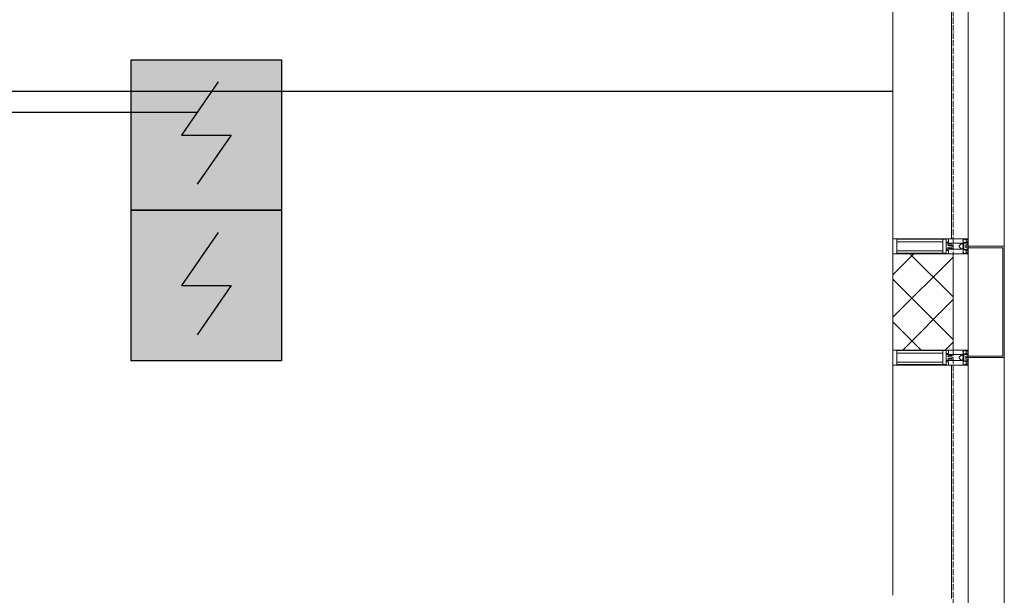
# Model space of a CAD drawing. Header units: millimetres. Extents: x -816133 to 919604, y 87941 to 147341.
# Tile 132 of 201: x -5153 to -1882, y 121299 to 123212. Entities that reach past the tile are written whole.
import ezdxf

# ---------------------------------------------------------------- set-up
doc = ezdxf.new("R2010")
doc.units = ezdxf.units.MM
doc.linetypes.add('Линия сетки', pattern=[25, 20, -2.5, 0, -2.5])
for name, color, linetype, lineweight in [('A-200-M_WALL', 7, 'Continuous', 18), ('A-200-M_WALL_PAT', 7, 'Continuous', 40), ('A-214-M_CURT_WALL', 7, 'Continuous', 18), ('A-215-M_CURT_PANEL', 7, 'Continuous', 18), ('A-280-M_COLUMN', 7, 'Continuous', 18), ('Z-030-M_GRID', 7, 'Continuous', 9), ('Z-060-M_DETAIL', 7, 'Continuous', 18), ('СОУЭ', 1, 'Continuous', 30), ('СС-011-ПОЖ-СИГНАЛИЗАЦИЯ', 1, 'Continuous', 30)]:
    doc.layers.add(name, color=color, linetype=linetype, lineweight=lineweight)
doc.layers.add('EI_HATCH_GALV', color=7, linetype='Continuous')

# ---------------------------------------------------------------- blocks, each defined once
blk = doc.blocks.new('10эт')
at = {"layer": 'A-200-M_WALL', "color": 9}
for p, q in [((358051.7, 121850.7), (353201.3, 121850.7)), ((353201.3, 121850.7), (358051.7, 121850.7)), ((358051.7, 121851.5), (353202.1, 121851.5)), ((353202.1, 121851.5), (358051.7, 121851.5)), ((358051.7, 121850.7), (358051.7, 121851.5))]:
    blk.add_line(p, q, dxfattribs=at)
at = {"layer": 'A-200-M_WALL', "color": 9, "lineweight": 9}
for p, q in [((358051.7, 121311.1), (358051.7, 120991.1)), ((358251.7, 121311.1), (358051.7, 121311.1)), ((358251.7, 120991.1), (358251.7, 121311.1)), ((358051.7, 120991.1), (358251.7, 120991.1))]:
    blk.add_line(p, q, dxfattribs=at)
at = {"layer": 'A-200-M_WALL_PAT', "color": 9, "linetype": 'Continuous', "lineweight": 5}
for p, q in [((358051.7, 121241.4), (358121.3, 121311.1)), ((358251.7, 121167.5), (358108.2, 121311.1)), ((358251.7, 121308.9), (358249.6, 121311.1)), ((358051.7, 121100), (358251.7, 121300)), ((358251.7, 121026.1), (358051.7, 121226.1)), ((358084.2, 120991.1), (358251.7, 121158.6)), ((358145.3, 120991.1), (358051.7, 121084.6)), ((358225.6, 120991.1), (358251.7, 121017.2))]:
    blk.add_line(p, q, dxfattribs=at)
at = {"layer": 'A-214-M_CURT_WALL', "color": 9, "lineweight": 5}
for p, q in [((358051.7, 121361.1), (358051.7, 122576.1)), ((358301.7, 120991.1), (358301.7, 121311.1)), ((358051.7, 120176.1), (358051.7, 120941.1))]:
    blk.add_line(p, q, dxfattribs=at)
at = {"layer": 'A-214-M_CURT_WALL', "color": 9, "lineweight": 5, "extrusion": (0, 0, -1)}
for p, q in [((358301.7, 121361.1), (358051.7, 121361.1)), ((358051.7, 121361.1), (358051.7, 121311.1)), ((358301.7, 121336.1), (358301.7, 121361.1)), ((358051.7, 121311.1), (358301.7, 121311.1)), ((358301.7, 121311.1), (358301.7, 121331.1)), ((358301.7, 120991.1), (358051.7, 120991.1)), ((358051.7, 120991.1), (358051.7, 120941.1)), ((358301.7, 120971.1), (358301.7, 120991.1)), ((358301.7, 120941.1), (358301.7, 120966.1)), ((358051.7, 120941.1), (358301.7, 120941.1))]:
    blk.add_line(p, q, dxfattribs=at)
at = {"layer": 'A-215-M_CURT_PANEL', "color": 9, "lineweight": 5}
for p, q in [((358246.7, 122576.1), (358246.7, 121361.1)), ((358301.7, 121361.1), (358301.7, 122576.1)), ((358246.7, 121361.1), (358301.7, 121361.1)), ((358246.7, 120941.1), (358246.7, 120165.1)), ((358301.7, 120941.1), (358246.7, 120941.1)), ((358301.7, 120151.1), (358301.7, 120941.1))]:
    blk.add_line(p, q, dxfattribs=at)
at = {"layer": 'A-280-M_COLUMN', "color": 9, "lineweight": 5}
for p, q in [((358421.7, 121336.1), (358421.7, 122601.1)), ((358301.7, 121336.1), (358421.7, 121336.1)), ((358301.7, 121331.1), (358301.7, 121336.1)), ((358416.7, 121331.1), (358301.7, 121331.1)), ((358416.7, 120971.1), (358416.7, 121331.1)), ((358421.7, 121336.1), (358421.7, 120966.1)), ((358301.7, 120966.1), (358301.7, 120971.1)), ((358301.7, 120971.1), (358416.7, 120971.1)), ((358421.7, 120966.1), (358301.7, 120966.1)), ((358421.7, 119751.1), (358421.7, 120966.1))]:
    blk.add_line(p, q, dxfattribs=at)
at = {"layer": 'Z-030-M_GRID', "color": 9, "linetype": 'Линия сетки'}
blk.add_line((358251.7, 116076.8), (358251.7, 137026.1), dxfattribs=at)
at = {"layer": 'Z-060-M_DETAIL', "color": 9, "lineweight": 5, "extrusion": (0, 0, -1)}
for p, q in [((358236.5, 121361.1), (358051.7, 121361.1)), ((358051.7, 121361.1), (358051.7, 121336.1)), ((358064.4, 121359.1), (358064.4, 121336.1)), ((358064.4, 121359.1), (358228.2, 121359.1)), ((358217.8, 121351), (358064.4, 121351)), ((358217.8, 121336.1), (358217.8, 121359.1)), ((358228.2, 121336.6), (358228.2, 121359.1)), ((358230.5, 121350.1), (358236.5, 121350.1)), ((358230.5, 121346.1), (358230.5, 121350.1)), ((358248.7, 121346.1), (358230.5, 121346.1)), ((358236.5, 121343.1), (358234.5, 121341.9)), ((358234.5, 121340.2), (358234.5, 121341.9)), ((358236.5, 121350.1), (358236.5, 121361.1)), ((358236.5, 121343.1), (358247.1, 121343.1)), ((358248.7, 121344.8), (358247.1, 121343.1)), ((358248.7, 121344.8), (358248.7, 121346.1)), ((358248.7, 121346.1), (358284.7, 121346.1)), ((358278.7, 121344.6), (358271.7, 121337.6)), ((358283.3, 121344.6), (358278.7, 121344.6)), ((358283.3, 121343.6), (358283.3, 121344.6)), ((358284.7, 121343.6), (358283.3, 121343.6)), ((358283.7, 121343.4), (358285.1, 121343.4)), ((358283.7, 121338.7), (358283.7, 121343.4)), ((358284.1, 121355), (358285.7, 121357.4)), ((358285.1, 121354.4), (358284.1, 121355)), ((358284.7, 121358.4), (358284.7, 121359.9)), ((358284.7, 121359.9), (358287.1, 121359.9)), ((358284.7, 121358.4), (358285.7, 121358.4)), ((358284.7, 121346.1), (358284.7, 121343.6)), ((358285.1, 121343.4), (358285.1, 121354.4)), ((358285.7, 121358.4), (358285.7, 121357.4)), ((358292.7, 121348.3), (358286.9, 121348.3)), ((358286.9, 121348.3), (358286.9, 121336.1)), ((358287.1, 121359.9), (358287.5, 121361.1)), ((358291.1, 121358.6), (358287.1, 121359.9)), ((358301.7, 121361.1), (358287.5, 121361.1)), ((358294.1, 121348.7), (358290.3, 121347.4)), ((358290.5, 121346.6), (358290.3, 121347.3)), ((358300.2, 121346.6), (358290.5, 121346.6)), ((358291.1, 121358.6), (358291.8, 121359.8)), ((358291.6, 121359.3), (358293.7, 121358.6)), ((358300.4, 121359.8), (358291.8, 121359.8)), ((358293.7, 121358.6), (358297.2, 121358.6)), ((358293.7, 121336.1), (358293.7, 121340.9)), ((358300.2, 121340.9), (358293.7, 121340.9)), ((358294.1, 121348.7), (358294.8, 121347.9)), ((358297.2, 121349.2), (358294.5, 121348.2)), ((358300.4, 121347.9), (358294.8, 121347.9)), ((358297.2, 121357.4), (358295.2, 121357.4)), ((358295.2, 121357.4), (358295.2, 121350.3)), ((358295.2, 121350.3), (358297.2, 121350.3)), ((358297.2, 121357.4), (358297.2, 121358.6)), ((358297.2, 121349.2), (358297.2, 121350.3)), ((358300.2, 121340.9), (358300.2, 121346.6)), ((358300.4, 121359.8), (358300.4, 121347.9)), ((358301.7, 121361.1), (358301.7, 121336.1)), ((358051.7, 121311.1), (358051.7, 121336.1)), ((358236.5, 121311.1), (358051.7, 121311.1)), ((358064.4, 121313.1), (358064.4, 121336.1)), ((358217.8, 121321.2), (358064.4, 121321.2)), ((358064.4, 121313.1), (358228.2, 121313.1)), ((358217.8, 121336.1), (358217.8, 121313.1)), ((358228.2, 121335.6), (358228.2, 121313.1)), ((358230.5, 121326.1), (358230.5, 121322.1)), ((358248.7, 121326.1), (358230.5, 121326.1)), ((358230.5, 121322.1), (358236.5, 121322.1)), ((358234.5, 121340.2), (358236.7, 121339)), ((358234.5, 121331.9), (358236.7, 121333.1)), ((358234.5, 121331.9), (358234.5, 121330.2)), ((358236.5, 121329), (358234.5, 121330.2)), ((358236.5, 121329), (358247.1, 121329)), ((358236.5, 121322.1), (358236.5, 121311.1)), ((358236.7, 121339), (358247.1, 121339)), ((358236.7, 121333.1), (358247.1, 121333.1)), ((358248.7, 121337.4), (358247.1, 121339)), ((358248.7, 121334.8), (358247.1, 121333.1)), ((358248.7, 121327.4), (358247.1, 121329)), ((358248.7, 121336.1), (358248.7, 121337.4)), ((358248.7, 121336.1), (358248.7, 121334.8)), ((358248.7, 121327.4), (358248.7, 121326.1)), ((358248.7, 121326.1), (358284.7, 121326.1)), ((358271.7, 121337.6), (358271.7, 121336.1)), ((358271.7, 121334.5), (358271.7, 121336.1)), ((358278.7, 121327.6), (358271.7, 121334.5)), ((358283.3, 121327.6), (358278.7, 121327.6)), ((358283.3, 121328.6), (358283.3, 121327.6)), ((358284.7, 121328.6), (358283.3, 121328.6)), ((358283.7, 121338.7), (358284.9, 121338.7)), ((358283.7, 121333.4), (358284.9, 121333.4)), ((358283.7, 121333.4), (358283.7, 121328.7)), ((358283.7, 121328.7), (358285.1, 121328.7)), ((358285.1, 121317.7), (358284.1, 121317.1)), ((358284.1, 121317.1), (358285.7, 121314.7)), ((358284.7, 121326.1), (358284.7, 121328.6)), ((358284.7, 121313.7), (358285.7, 121313.7)), ((358284.7, 121313.7), (358284.7, 121312.2)), ((358284.7, 121312.2), (358287.1, 121312.2)), ((358284.9, 121338.7), (358284.9, 121336.1)), ((358284.9, 121333.4), (358284.9, 121336.1)), ((358286.9, 121336.1), (358284.9, 121336.1)), ((358286.9, 121336.1), (358284.9, 121336.1)), ((358285.1, 121328.7), (358285.1, 121317.7)), ((358285.7, 121313.7), (358285.7, 121314.7)), ((358286.9, 121323.9), (358286.9, 121336.1)), ((358292.7, 121323.9), (358286.9, 121323.9)), ((358291.1, 121313.5), (358287.1, 121312.2)), ((358287.1, 121312.2), (358287.5, 121311.1)), ((358301.7, 121311.1), (358287.5, 121311.1)), ((358290.5, 121325.6), (358290.3, 121324.8)), ((358294.1, 121323.4), (358290.3, 121324.7)), ((358300.2, 121325.6), (358290.5, 121325.6)), ((358291.1, 121313.5), (358291.8, 121312.4)), ((358291.6, 121312.8), (358293.7, 121313.6)), ((358300.4, 121312.4), (358291.8, 121312.4)), ((358301.7, 121336.1), (358293.7, 121336.1)), ((358293.7, 121336.1), (358293.7, 121331.3)), ((358301.7, 121336.1), (358293.7, 121336.1)), ((358300.2, 121331.3), (358293.7, 121331.3)), ((358293.7, 121313.6), (358297.2, 121313.6)), ((358294.1, 121323.4), (358294.8, 121324.3)), ((358297.2, 121322.9), (358294.5, 121323.9)), ((358300.4, 121324.3), (358294.8, 121324.3)), ((358295.2, 121314.8), (358295.2, 121321.9)), ((358295.2, 121321.9), (358297.2, 121321.9)), ((358297.2, 121314.8), (358295.2, 121314.8)), ((358297.2, 121322.9), (358297.2, 121321.9)), ((358297.2, 121314.8), (358297.2, 121313.6)), ((358300.2, 121331.3), (358300.2, 121325.6)), ((358300.4, 121312.4), (358300.4, 121324.3)), ((358301.7, 121311.1), (358301.7, 121336.1)), ((358236.5, 120991.1), (358051.7, 120991.1)), ((358051.7, 120991.1), (358051.7, 120966.1)), ((358064.4, 120989.1), (358064.4, 120966.1)), ((358064.4, 120989.1), (358228.2, 120989.1)), ((358217.8, 120981), (358064.4, 120981)), ((358217.8, 120966.1), (358217.8, 120989.1)), ((358228.2, 120966.6), (358228.2, 120989.1)), ((358236.5, 120980.1), (358236.5, 120991.1)), ((358284.1, 120985), (358285.7, 120987.4)), ((358285.1, 120984.4), (358284.1, 120985)), ((358284.7, 120988.4), (358284.7, 120989.9)), ((358284.7, 120989.9), (358287.1, 120989.9)), ((358284.7, 120988.4), (358285.7, 120988.4)), ((358285.1, 120973.4), (358285.1, 120984.4)), ((358285.7, 120988.4), (358285.7, 120987.4)), ((358287.1, 120989.9), (358287.5, 120991.1)), ((358291.1, 120988.6), (358287.1, 120989.9)), ((358301.7, 120991.1), (358287.5, 120991.1)), ((358291.1, 120988.6), (358291.8, 120989.8)), ((358291.6, 120989.3), (358293.7, 120988.6)), ((358300.4, 120989.8), (358291.8, 120989.8)), ((358293.7, 120988.6), (358297.2, 120988.6)), ((358297.2, 120987.4), (358295.2, 120987.4)), ((358295.2, 120987.4), (358295.2, 120980.3)), ((358297.2, 120987.4), (358297.2, 120988.6)), ((358300.4, 120989.8), (358300.4, 120977.9)), ((358301.7, 120991.1), (358301.7, 120966.1)), ((358051.7, 120941.1), (358051.7, 120966.1)), ((358064.4, 120943.1), (358064.4, 120966.1)), ((358217.8, 120951.2), (358064.4, 120951.2)), ((358217.8, 120966.1), (358217.8, 120943.1)), ((358228.2, 120965.6), (358228.2, 120943.1)), ((358230.5, 120980.1), (358236.5, 120980.1)), ((358230.5, 120976.1), (358230.5, 120980.1)), ((358248.7, 120976.1), (358230.5, 120976.1)), ((358230.5, 120956.1), (358230.5, 120952.1)), ((358248.7, 120956.1), (358230.5, 120956.1)), ((358230.5, 120952.1), (358236.5, 120952.1)), ((358236.5, 120973.1), (358234.5, 120971.9)), ((358234.5, 120970.2), (358234.5, 120971.9)), ((358234.5, 120970.2), (358236.7, 120969)), ((358234.5, 120961.9), (358236.7, 120963.1)), ((358234.5, 120961.9), (358234.5, 120960.2)), ((358236.5, 120959), (358234.5, 120960.2)), ((358236.5, 120973.1), (358247.1, 120973.1)), ((358236.5, 120959), (358247.1, 120959)), ((358236.5, 120952.1), (358236.5, 120941.1)), ((358236.7, 120969), (358247.1, 120969)), ((358236.7, 120963.1), (358247.1, 120963.1)), ((358248.7, 120974.8), (358247.1, 120973.1)), ((358248.7, 120967.4), (358247.1, 120969)), ((358248.7, 120964.8), (358247.1, 120963.1)), ((358248.7, 120957.4), (358247.1, 120959)), ((358248.7, 120974.8), (358248.7, 120976.1)), ((358248.7, 120976.1), (358284.7, 120976.1)), ((358248.7, 120966.1), (358248.7, 120967.4)), ((358248.7, 120966.1), (358248.7, 120964.8)), ((358248.7, 120957.4), (358248.7, 120956.1)), ((358248.7, 120956.1), (358284.7, 120956.1)), ((358278.7, 120974.6), (358271.7, 120967.6)), ((358271.7, 120967.6), (358271.7, 120966.1)), ((358271.7, 120964.5), (358271.7, 120966.1)), ((358278.7, 120957.6), (358271.7, 120964.5)), ((358283.3, 120974.6), (358278.7, 120974.6)), ((358283.3, 120957.6), (358278.7, 120957.6)), ((358283.3, 120973.6), (358283.3, 120974.6)), ((358284.7, 120973.6), (358283.3, 120973.6)), ((358283.3, 120958.6), (358283.3, 120957.6)), ((358284.7, 120958.6), (358283.3, 120958.6)), ((358283.7, 120973.4), (358285.1, 120973.4)), ((358283.7, 120968.7), (358283.7, 120973.4)), ((358283.7, 120968.7), (358284.9, 120968.7)), ((358283.7, 120963.4), (358284.9, 120963.4)), ((358283.7, 120963.4), (358283.7, 120958.7)), ((358283.7, 120958.7), (358285.1, 120958.7)), ((358284.7, 120976.1), (358284.7, 120973.6)), ((358284.7, 120956.1), (358284.7, 120958.6)), ((358284.9, 120968.7), (358284.9, 120966.1)), ((358284.9, 120963.4), (358284.9, 120966.1)), ((358286.9, 120966.1), (358284.9, 120966.1)), ((358286.9, 120966.1), (358284.9, 120966.1)), ((358285.1, 120958.7), (358285.1, 120947.7)), ((358292.7, 120978.3), (358286.9, 120978.3)), ((358286.9, 120978.3), (358286.9, 120966.1)), ((358286.9, 120953.9), (358286.9, 120966.1)), ((358292.7, 120953.9), (358286.9, 120953.9)), ((358294.1, 120978.7), (358290.3, 120977.4)), ((358290.5, 120976.6), (358290.3, 120977.3)), ((358290.5, 120955.6), (358290.3, 120954.8)), ((358294.1, 120953.4), (358290.3, 120954.7)), ((358300.2, 120976.6), (358290.5, 120976.6)), ((358300.2, 120955.6), (358290.5, 120955.6)), ((358293.7, 120966.1), (358293.7, 120970.9)), ((358300.2, 120970.9), (358293.7, 120970.9)), ((358301.7, 120966.1), (358293.7, 120966.1)), ((358293.7, 120966.1), (358293.7, 120961.3)), ((358301.7, 120966.1), (358293.7, 120966.1)), ((358300.2, 120961.3), (358293.7, 120961.3)), ((358294.1, 120978.7), (358294.8, 120977.9)), ((358294.1, 120953.4), (358294.8, 120954.3)), ((358297.2, 120979.2), (358294.5, 120978.2)), ((358297.2, 120952.9), (358294.5, 120953.9)), ((358300.4, 120977.9), (358294.8, 120977.9)), ((358300.4, 120954.3), (358294.8, 120954.3)), ((358295.2, 120980.3), (358297.2, 120980.3)), ((358295.2, 120944.8), (358295.2, 120951.9)), ((358295.2, 120951.9), (358297.2, 120951.9)), ((358297.2, 120979.2), (358297.2, 120980.3)), ((358297.2, 120952.9), (358297.2, 120951.9)), ((358300.2, 120970.9), (358300.2, 120976.6)), ((358300.2, 120961.3), (358300.2, 120955.6)), ((358300.4, 120942.4), (358300.4, 120954.3)), ((358301.7, 120941.1), (358301.7, 120966.1)), ((358236.5, 120941.1), (358051.7, 120941.1)), ((358064.4, 120943.1), (358228.2, 120943.1)), ((358285.1, 120947.7), (358284.1, 120947.1)), ((358284.1, 120947.1), (358285.7, 120944.7)), ((358284.7, 120943.7), (358285.7, 120943.7)), ((358284.7, 120943.7), (358284.7, 120942.2)), ((358284.7, 120942.2), (358287.1, 120942.2)), ((358285.7, 120943.7), (358285.7, 120944.7)), ((358291.1, 120943.5), (358287.1, 120942.2)), ((358287.1, 120942.2), (358287.5, 120941.1)), ((358301.7, 120941.1), (358287.5, 120941.1)), ((358291.1, 120943.5), (358291.8, 120942.4)), ((358291.6, 120942.8), (358293.7, 120943.6)), ((358300.4, 120942.4), (358291.8, 120942.4)), ((358293.7, 120943.6), (358297.2, 120943.6)), ((358297.2, 120944.8), (358295.2, 120944.8)), ((358297.2, 120944.8), (358297.2, 120943.6))]:
    blk.add_line(p, q, dxfattribs=at)
for centre, start, end in [((-358228.7, 121336.6), 270, 0), ((-358228.7, 121335.6), 0, 90), ((-358228.7, 120966.6), 270, 0), ((-358228.7, 120965.6), 0, 90)]:
    blk.add_arc(centre, 0.5, start, end, dxfattribs=at)
blk = doc.blocks.new('ИП 212-64 прот.R3')
at = {"layer": 'EI_HATCH_GALV', "lineweight": 30, "true_color": 0xffffff}
h = blk.add_hatch(color=7, dxfattribs=at)
h.dxf.hatch_style = 1
h.paths.add_polyline_path([(-2.5, 2.5), (2.5, 2.5), (2.5, -2.5), (-2.5, -2.5)])
at = {"color": 1, "linetype": 'ByBlock', "lineweight": -2}
for p, q in [((0.397, 1.766), (-0.83, 0)), ((-0.83, 0), (0.829, 0)), ((0.829, 0), (-0.306, -1.637))]:
    blk.add_line(p, q, dxfattribs=at)
at = {"color": 1, "linetype": 'ByBlock', "lineweight": -2, "ltscale": 0.1}
blk.add_lwpolyline([(-2.5, 2.5), (2.5, 2.5), (2.5, -2.5), (-2.5, -2.5)], close=True, dxfattribs=at)

msp = doc.modelspace()

# ---------------------------------------------------------------- linework, layer by layer
at = {"layer": 'СС-011-ПОЖ-СИГНАЛИЗАЦИЯ', "ltscale": 100}
msp.add_lwpolyline([(-7393.2, 127627.2), (-7393.2, 126636.9), (-7691.4, 126636.9), (-7691.4, 125432.7), (-12093.2, 125432.7), (-12093.2, 124727.2), (-13211, 124727.2), (-13211, 122845.7), (-14740.7, 122845.7), (-14740.7, 122169.5), (-10504.7, 122169.5), (-10504.7, 122904.5), (-4562.5, 122904.5)], dxfattribs=at)

# ---------------------------------------------------------------- block references
at = {"layer": 'СОУЭ', "color": 6, "xscale": 100, "yscale": 100, "zscale": 100}
for p in [(-4533.2, 122828.5), (-4533.2, 122328.5)]:
    msp.add_blockref('ИП 212-64 прот.R3', p, dxfattribs=at)
at = {"layer": 'СС-011-ПОЖ-СИГНАЛИЗАЦИЯ', "color": 9, "lineweight": 30}
msp.add_blockref('10эт', (-360303.7, 1122.9), dxfattribs=at)

doc.saveas('drawing.dxf')
